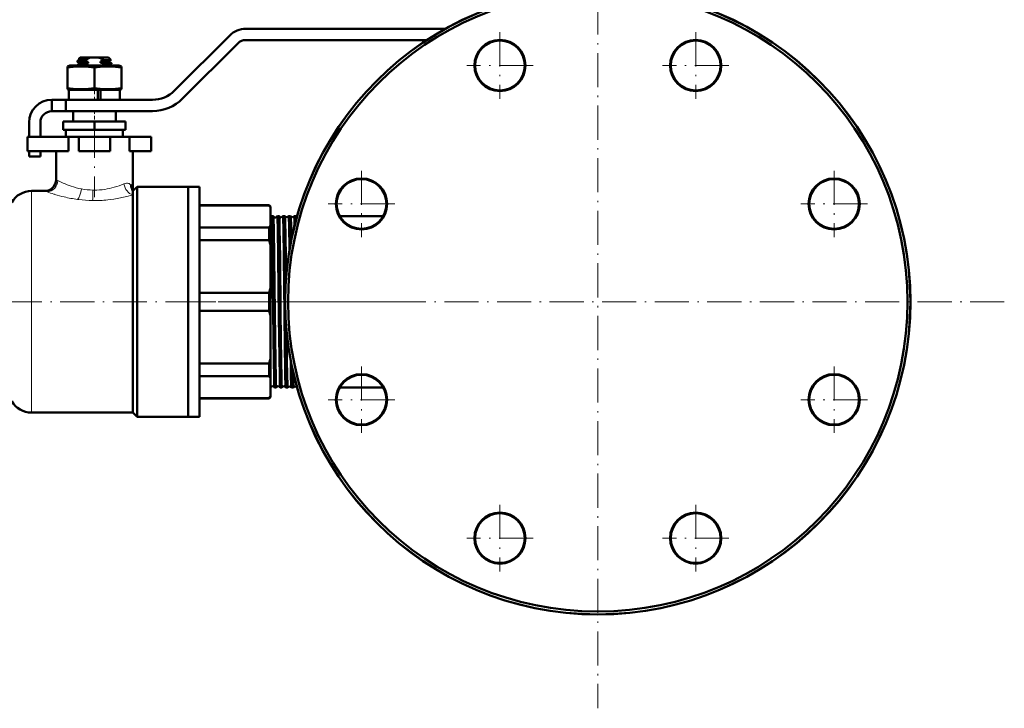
# Model space of a CAD drawing. Extents: x -2073 to 2460, y -1838 to 686.
# Tile 11 of 94: x -1315 to -968, y -380 to -137. Entities that reach past the tile are written whole.
import ezdxf

# ---------------------------------------------------------------- set-up
doc = ezdxf.new("R2010")
doc.units = 0
doc.linetypes.add('DASHDOT', pattern=[18.5, 12, -3, 0.5, -3])

msp = doc.modelspace()

# ---------------------------------------------------------------- linework, layer by layer
at = {"color": 7, "linetype": 'DASHDOT', "lineweight": 18}
for p, q in [((-1111.11, -93.47), (-1111.11, -379.55)), ((-1145.55, -141.66), (-1145.55, -165.06)), ((-1076.67, -141.66), (-1076.67, -165.06)), ((-1133.85, -153.36), (-1157.25, -153.36)), ((-1064.97, -153.36), (-1088.37, -153.36)), ((-1288.26, -173.86), (-1288.26, -199.66)), ((-1194.26, -190.37), (-1194.26, -213.77)), ((-1027.96, -190.37), (-1027.96, -213.77)), ((-1182.56, -202.07), (-1205.96, -202.07)), ((-1016.26, -202.07), (-1039.66, -202.07)), ((-1214.26, -236.51), (-1358.26, -236.51)), ((-968.07, -236.51), (-1254.15, -236.51)), ((-1183.5, -236.51), (-1221.07, -236.51)), ((-1194.26, -259.25), (-1194.26, -282.65)), ((-1027.96, -259.25), (-1027.96, -282.65)), ((-1182.56, -270.95), (-1205.96, -270.95)), ((-1016.26, -270.95), (-1039.66, -270.95)), ((-1145.55, -307.96), (-1145.55, -331.36)), ((-1076.67, -307.96), (-1076.67, -331.36)), ((-1133.85, -319.66), (-1157.25, -319.66)), ((-1064.97, -319.66), (-1088.37, -319.66))]:
    msp.add_line(p, q, dxfattribs=at)
at = {"color": 7, "lineweight": 50}
for p, q in [((-1164.7, -140.41), (-1234.95, -140.41)), ((-1240.6, -142.75), (-1260.04, -162.19)), ((-1234.95, -144.41), (-1171.32, -144.41)), ((-1257.21, -165.02), (-1237.77, -145.58)), ((-1294.26, -152.01), (-1294.26, -151.75)), ((-1294.25, -151.73), (-1293.54, -151.32)), ((-1293.56, -152.43), (-1294.24, -152.03)), ((-1293.26, -150.51), (-1293.62, -150.88)), ((-1293.56, -150.93), (-1293.62, -150.89)), ((-1293.56, -150.92), (-1293.56, -151.34)), ((-1293.56, -152.42), (-1293.56, -152.84)), ((-1289.47, -150.51), (-1293.26, -150.51)), ((-1290.4, -150.81), (-1293.05, -150.81)), ((-1291.79, -151.52), (-1291.79, -151.79)), ((-1290.4, -150.81), (-1290.4, -151.07)), ((-1290.4, -152.14), (-1290.4, -152.57)), ((-1289.47, -150.51), (-1287.04, -150.51)), ((-1283.26, -150.51), (-1287.04, -150.51)), ((-1286.12, -150.87), (-1286.12, -150.81)), ((-1285.11, -150.81), (-1286.12, -150.81)), ((-1285.11, -150.81), (-1286.12, -150.87)), ((-1286.12, -150.87), (-1285.87, -150.92)), ((-1286.12, -152.37), (-1286.12, -151.94)), ((-1283.26, -150.51), (-1282.42, -151.35)), ((-1282.98, -151.69), (-1282.42, -151.37)), ((-1282.96, -151.68), (-1282.96, -152.09)), ((-1282.27, -152.48), (-1282.96, -152.08)), ((-1296.86, -153.41), (-1297.76, -153.65)), ((-1297.76, -154.05), (-1297.76, -153.65)), ((-1297.76, -154.05), (-1297.76, -161.28)), ((-1288.26, -153.41), (-1296.86, -153.41)), ((-1294.26, -153.41), (-1294.26, -153.25)), ((-1294.25, -153.23), (-1293.54, -152.82)), ((-1291.79, -153.02), (-1291.79, -153.29)), ((-1279.66, -153.41), (-1288.26, -153.41)), ((-1288.26, -154.05), (-1288.26, -161.28)), ((-1284.73, -152.99), (-1284.73, -152.72)), ((-1282.98, -153.19), (-1282.27, -152.78)), ((-1282.96, -153.18), (-1282.96, -153.41)), ((-1282.26, -152.76), (-1282.26, -152.5)), ((-1278.76, -153.65), (-1279.66, -153.41)), ((-1278.76, -153.65), (-1278.76, -154.05)), ((-1278.76, -154.05), (-1278.76, -161.28)), ((-1297.76, -161.28), (-1297.76, -161.67)), ((-1297.76, -161.67), (-1296.86, -161.91)), ((-1288.26, -161.91), (-1297.26, -161.91)), ((-1297.26, -161.91), (-1297.26, -165.41)), ((-1287.06, -161.91), (-1288.26, -161.91)), ((-1287.06, -161.91), (-1287.06, -165.41)), ((-1286.06, -161.91), (-1287.06, -161.91)), ((-1286.06, -162.43), (-1286.12, -162.44)), ((-1286.12, -162.87), (-1286.12, -162.44)), ((-1286.12, -162.44), (-1286.06, -162.44)), ((-1279.26, -161.91), (-1286.06, -161.91)), ((-1286.06, -165.41), (-1286.06, -161.91)), ((-1279.66, -161.91), (-1278.76, -161.67)), ((-1279.26, -161.91), (-1279.26, -165.41)), ((-1278.76, -161.67), (-1278.76, -161.28)), ((-1303.26, -165.41), (-1298.26, -165.41)), ((-1303.26, -169.41), (-1303.26, -165.41)), ((-1267.82, -165.41), (-1298.26, -165.41)), ((-1298.26, -169.41), (-1298.26, -165.41)), ((-1286.06, -162.86), (-1286.12, -162.87)), ((-1286.12, -162.87), (-1286.06, -162.88)), ((-1286.06, -163.93), (-1286.12, -163.94)), ((-1286.12, -164.37), (-1286.12, -163.94)), ((-1286.12, -163.94), (-1286.06, -163.94)), ((-1286.06, -164.36), (-1286.12, -164.37)), ((-1286.12, -164.37), (-1286.06, -164.38)), ((-1303.26, -169.41), (-1298.26, -169.41)), ((-1298.26, -169.41), (-1267.82, -169.41)), ((-1295.76, -169.41), (-1295.76, -173.01)), ((-1293.98, -169.41), (-1288.26, -169.41)), ((-1288.26, -169.41), (-1282.54, -169.41)), ((-1280.76, -169.41), (-1280.76, -173.01)), ((-1288.26, -173.01), (-1299.26, -173.01)), ((-1299.26, -176.01), (-1299.26, -173.01)), ((-1277.26, -173.01), (-1288.26, -173.01)), ((-1288.26, -176.01), (-1288.26, -173.01)), ((-1277.26, -176.01), (-1277.26, -173.01)), ((-1311.26, -173.41), (-1311.26, -178.51)), ((-1307.26, -178.51), (-1307.26, -173.41)), ((-1288.26, -176.01), (-1299.26, -176.01)), ((-1298.26, -176.01), (-1298.26, -178.51)), ((-1277.26, -176.01), (-1288.26, -176.01)), ((-1278.26, -178.51), (-1278.26, -176.01)), ((-1311.76, -178.51), (-1297.33, -178.51)), ((-1311.76, -183.51), (-1311.76, -178.51)), ((-1293.76, -178.51), (-1297.33, -178.51)), ((-1297.33, -183.51), (-1297.33, -178.51)), ((-1293.76, -178.51), (-1282.76, -178.51)), ((-1293.76, -183.51), (-1293.76, -178.51)), ((-1275.93, -178.51), (-1282.76, -178.51)), ((-1282.76, -183.51), (-1282.76, -178.51)), ((-1275.93, -183.51), (-1275.93, -178.51)), ((-1275.93, -178.51), (-1268.26, -178.51)), ((-1268.26, -183.51), (-1268.26, -178.51)), ((-1311.76, -183.51), (-1297.33, -183.51)), ((-1311.26, -183.51), (-1311.26, -185.41)), ((-1307.26, -185.41), (-1307.26, -183.51)), ((-1301.76, -183.51), (-1301.76, -193.51)), ((-1293.76, -183.51), (-1282.76, -183.51)), ((-1275.93, -183.51), (-1268.26, -183.51)), ((-1274.76, -183.51), (-1274.76, -197.51)), ((-1311.26, -185.41), (-1307.26, -185.41)), ((-1273.26, -196.01), (-1274.76, -197.51)), ((-1255.26, -196.01), (-1273.26, -196.01)), ((-1273.26, -196.01), (-1273.26, -236.51)), ((-1255.26, -236.51), (-1255.26, -196.01)), ((-1251.26, -196.01), (-1255.26, -196.01)), ((-1255.26, -196.01), (-1255.26, -236.51)), ((-1251.26, -196.01), (-1251.26, -236.51)), ((-1305.76, -197.51), (-1310.4, -197.51)), ((-1274.76, -197.51), (-1274.76, -197.89)), ((-1274.76, -197.89), (-1274.76, -198.84)), ((-1274.76, -198.84), (-1274.76, -275.51)), ((-1251.26, -202.51), (-1226.76, -202.51)), ((-1226.76, -202.66), (-1251.26, -202.66)), ((-1226.76, -202.51), (-1226.76, -202.66)), ((-1226.26, -203.01), (-1226.76, -202.51)), ((-1226.26, -203.38), (-1226.26, -203.01)), ((-1226.26, -209.59), (-1226.26, -203.38)), ((-1225.27, -206.36), (-1225.87, -206.36)), ((-1223.26, -206.36), (-1223.88, -206.36)), ((-1221.24, -206.36), (-1221.9, -206.36)), ((-1219.22, -206.36), (-1219.92, -206.36)), ((-1219.22, -206.37), (-1219.22, -206.36)), ((-1217.94, -206.36), (-1217.94, -206.37)), ((-1217.2, -206.36), (-1217.94, -206.36)), ((-1217.19, -206.37), (-1217.2, -206.36)), ((-1186.63, -206.36), (-1201.88, -206.36)), ((-1251.26, -210.31), (-1226.76, -210.31)), ((-1226.76, -210.31), (-1226.76, -214.85)), ((-1226.26, -216.57), (-1226.26, -209.59)), ((-1226.76, -214.85), (-1251.26, -214.85)), ((-1226.26, -231.58), (-1226.26, -216.57)), ((-1226.26, -236.51), (-1226.26, -231.58)), ((-1251.26, -233.3), (-1226.76, -233.3)), ((-1226.76, -233.3), (-1226.76, -236.51)), ((-1273.26, -236.51), (-1273.26, -277.01)), ((-1255.26, -277.01), (-1255.26, -236.51)), ((-1255.26, -236.51), (-1255.26, -277.01)), ((-1251.26, -236.51), (-1251.26, -277.01)), ((-1226.76, -236.51), (-1226.76, -239.72)), ((-1226.26, -241.44), (-1226.26, -236.51)), ((-1226.76, -239.72), (-1251.26, -239.72)), ((-1226.26, -256.45), (-1226.26, -241.44)), ((-1251.26, -258.18), (-1226.76, -258.18)), ((-1226.76, -258.18), (-1226.76, -262.72)), ((-1226.26, -263.43), (-1226.26, -256.45)), ((-1226.76, -262.72), (-1251.26, -262.72)), ((-1226.26, -269.65), (-1226.26, -263.43)), ((-1224.27, -266.66), (-1224.88, -266.66)), ((-1222.25, -266.66), (-1222.89, -266.66)), ((-1220.23, -266.66), (-1220.91, -266.66)), ((-1220.23, -266.66), (-1220.23, -266.66)), ((-1218.93, -266.66), (-1218.93, -266.66)), ((-1218.21, -266.66), (-1218.93, -266.66)), ((-1218.2, -266.66), (-1218.21, -266.66)), ((-1216.95, -266.66), (-1216.95, -266.66)), ((-1216.93, -266.66), (-1216.95, -266.66)), ((-1186.63, -266.66), (-1201.88, -266.66)), ((-1226.26, -270.01), (-1226.76, -270.51)), ((-1226.26, -270.01), (-1226.26, -269.65)), ((-1251.26, -270.36), (-1226.76, -270.36)), ((-1251.26, -270.51), (-1226.76, -270.51)), ((-1226.76, -270.36), (-1226.76, -270.51)), ((-1310.4, -275.51), (-1274.76, -275.51)), ((-1274.76, -275.51), (-1273.26, -277.01)), ((-1273.26, -277.01), (-1255.26, -277.01)), ((-1251.26, -277.01), (-1255.26, -277.01))]:
    msp.add_line(p, q, dxfattribs=at)
at = {"color": 7, "linetype": 'DASHDOT', "lineweight": 18, "ltscale": 0.019064}
msp.add_line((-1288.26, -153.35), (-1288.26, -154.11), dxfattribs=at)
at = {"color": 7, "linetype": 'DASHDOT', "lineweight": 18, "ltscale": 0.124063}
msp.add_line((-1288.26, -165.83), (-1288.26, -160.86), dxfattribs=at)
at = {"color": 7, "linetype": 'DASHDOT', "lineweight": 18, "ltscale": 0.108015}
msp.add_line((-1288.26, -169.05), (-1288.26, -173.37), dxfattribs=at)
at = {"color": 7, "lineweight": 18}
for p, q in [((-1299.28, -194.72), (-1299.26, -194.72)), ((-1292.85, -196.79), (-1292.83, -196.79)), ((-1284.63, -196.95), (-1284.6, -196.95)), ((-1275.51, -195.3), (-1275.48, -195.33)), ((-1310.4, -236.51), (-1310.4, -197.51)), ((-1304.92, -197.81), (-1305.76, -197.51)), ((-1304.83, -197.85), (-1304.92, -197.81)), ((-1302.25, -198.69), (-1302.54, -198.6)), ((-1293.76, -200.54), (-1294.19, -200.48)), ((-1283.47, -200.62), (-1283.55, -200.63)), ((-1310.4, -275.51), (-1310.4, -236.51))]:
    msp.add_line(p, q, dxfattribs=at)
at = {"color": 7, "linetype": 'DASHDOT', "lineweight": 18, "ltscale": 0.0436}
msp.add_line((-1224.28, -236.51), (-1226.03, -236.51), dxfattribs=at)
at = {"color": 7, "linetype": 'DASHDOT', "lineweight": 18, "ltscale": 0.044443}
msp.add_line((-1222.26, -236.51), (-1224.04, -236.51), dxfattribs=at)
at = {"color": 7, "linetype": 'DASHDOT', "lineweight": 18, "ltscale": 0.045422}
msp.add_line((-1220.24, -236.51), (-1222.06, -236.51), dxfattribs=at)
at = {"color": 7, "linetype": 'DASHDOT', "lineweight": 18, "ltscale": 0.046545}
msp.add_line((-1218.22, -236.51), (-1220.08, -236.51), dxfattribs=at)
at = {"color": 7, "lineweight": 50}
for points in [[(-1291.79, -151.79), (-1293.5, -151.89), (-1294.03, -151.94), (-1294.23, -151.99), (-1294.25, -152), (-1294.26, -152), (-1294.26, -152.01)], [(-1294.25, -151.73), (-1294.21, -151.72), (-1294.08, -151.69), (-1293.24, -151.61), (-1291.79, -151.52)], [(-1293.05, -150.81), (-1293.54, -150.85), (-1293.61, -150.87), (-1293.62, -150.87), (-1293.62, -150.88)], [(-1293.56, -152.42), (-1293.56, -152.41), (-1293.55, -152.4), (-1293.53, -152.39), (-1293.32, -152.35), (-1292.83, -152.3), (-1290.4, -152.14)], [(-1293.55, -150.92), (-1293.55, -150.92), (-1293.55, -150.91), (-1293.54, -150.9), (-1293.5, -150.88), (-1293.05, -150.81)], [(-1290.4, -151.07), (-1292.21, -151.17), (-1292.89, -151.22), (-1293.43, -151.29), (-1293.52, -151.31), (-1293.54, -151.32)], [(-1286.12, -151.94), (-1284.32, -151.85), (-1283.33, -151.76), (-1283.05, -151.71), (-1282.98, -151.69)], [(-1282.96, -152.09), (-1282.96, -152.09), (-1282.96, -152.1), (-1282.97, -152.1), (-1282.99, -152.11), (-1283.2, -152.15), (-1283.6, -152.2), (-1284.84, -152.29), (-1286.12, -152.37)], [(-1282.42, -151.36), (-1282.45, -151.37), (-1282.56, -151.39), (-1283.36, -151.44), (-1284.75, -151.5)], [(-1288.26, -154.05), (-1290.33, -153.78), (-1292.14, -153.67), (-1293.88, -153.67), (-1295.69, -153.78), (-1297.76, -154.05)], [(-1294.25, -153.23), (-1294.21, -153.22), (-1294.08, -153.19), (-1293.24, -153.11), (-1291.79, -153.02)], [(-1291.79, -153.29), (-1293.22, -153.37), (-1293.75, -153.41)], [(-1290.4, -152.57), (-1292.56, -152.69), (-1293.15, -152.75), (-1293.48, -152.8), (-1293.54, -152.82)], [(-1278.76, -154.05), (-1280.83, -153.78), (-1282.64, -153.67), (-1284.38, -153.67), (-1286.19, -153.78), (-1288.26, -154.05)], [(-1285.5, -153.41), (-1283.81, -153.3), (-1283.14, -153.23), (-1283.01, -153.2), (-1282.98, -153.19)], [(-1284.73, -152.72), (-1283.01, -152.61), (-1282.48, -152.56), (-1282.28, -152.52), (-1282.27, -152.51), (-1282.26, -152.5), (-1282.26, -152.5), (-1282.26, -152.5)], [(-1282.27, -152.78), (-1282.31, -152.79), (-1282.44, -152.82), (-1283.28, -152.91), (-1284.73, -152.99)], [(-1288.26, -161.28), (-1290.33, -161.54), (-1292.14, -161.66), (-1293.88, -161.66), (-1295.69, -161.54), (-1297.76, -161.28)], [(-1278.76, -161.28), (-1280.83, -161.54), (-1282.64, -161.66), (-1284.38, -161.66), (-1286.19, -161.54), (-1288.26, -161.28)], [(-1275.48, -195.33), (-1275.19, -195.71), (-1274.97, -196.17), (-1274.83, -196.68), (-1274.78, -197.09), (-1274.76, -197.51)], [(-1225.03, -262.97), (-1225.13, -257.55), (-1225.33, -240.32), (-1225.55, -220.95), (-1225.7, -210.65), (-1225.78, -207.53), (-1225.84, -206.49), (-1225.86, -206.38), (-1225.86, -206.37), (-1225.87, -206.36), (-1225.87, -206.36), (-1225.87, -206.36)], [(-1224.43, -262.97), (-1224.52, -257.56), (-1224.73, -240.37), (-1224.94, -220.95), (-1225.1, -210.62), (-1225.18, -207.53), (-1225.24, -206.55), (-1225.26, -206.41), (-1225.27, -206.37)], [(-1223.05, -262.97), (-1223.17, -256), (-1223.33, -242), (-1223.56, -221.06), (-1223.71, -210.56), (-1223.8, -207.49), (-1223.85, -206.51), (-1223.87, -206.39), (-1223.88, -206.37), (-1223.88, -206.36), (-1223.88, -206.36), (-1223.88, -206.36)], [(-1222.41, -262.97), (-1222.51, -257.58), (-1222.71, -240.35), (-1222.93, -220.99), (-1223.09, -210.6), (-1223.17, -207.52), (-1223.22, -206.54), (-1223.24, -206.4), (-1223.25, -206.37)], [(-1221.07, -262.97), (-1221.12, -259.98), (-1221.23, -252.32), (-1221.47, -230.25), (-1221.57, -220.98), (-1221.73, -210.63), (-1221.81, -207.53), (-1221.87, -206.49), (-1221.89, -206.38), (-1221.89, -206.37), (-1221.9, -206.36), (-1221.9, -206.36), (-1221.9, -206.36)], [(-1220.83, -228.18), (-1221.02, -213.43), (-1221.14, -207.97), (-1221.19, -206.77), (-1221.23, -206.39), (-1221.23, -206.37)], [(-1219.63, -218.31), (-1219.77, -209.42), (-1219.84, -207.16), (-1219.88, -206.56), (-1219.9, -206.38), (-1219.91, -206.37), (-1219.91, -206.36), (-1219.92, -206.36), (-1219.92, -206.36)], [(-1218.97, -214.78), (-1219.07, -209.55), (-1219.15, -207.05), (-1219.19, -206.48), (-1219.21, -206.39), (-1219.22, -206.37)], [(-1217.79, -209.56), (-1217.88, -206.88), (-1217.92, -206.42), (-1217.93, -206.38), (-1217.93, -206.37), (-1217.93, -206.36), (-1217.93, -206.36), (-1217.94, -206.36)], [(-1217.13, -207.07), (-1217.17, -206.47), (-1217.19, -206.38), (-1217.19, -206.37)], [(-1220.39, -262.97), (-1220.5, -256.39), (-1220.62, -247.22)], [(-1224.89, -266.65), (-1224.9, -266.56), (-1224.94, -266.13), (-1224.97, -265.37), (-1225.03, -262.97)], [(-1224.27, -266.66), (-1224.27, -266.66), (-1224.27, -266.66), (-1224.27, -266.65), (-1224.28, -266.64), (-1224.3, -266.47), (-1224.37, -264.98), (-1224.43, -262.97)], [(-1222.9, -266.65), (-1222.9, -266.63), (-1222.92, -266.57), (-1222.95, -266.14), (-1222.98, -265.39), (-1223.05, -262.97)], [(-1222.25, -266.66), (-1222.25, -266.66), (-1222.25, -266.66), (-1222.26, -266.65), (-1222.26, -266.64), (-1222.29, -266.47), (-1222.36, -264.98), (-1222.41, -262.97)], [(-1220.91, -266.65), (-1220.92, -266.64), (-1220.93, -266.58), (-1220.97, -266.15), (-1221, -265.4), (-1221.07, -262.97)], [(-1220.23, -266.66), (-1220.23, -266.66), (-1220.24, -266.66), (-1220.24, -266.65), (-1220.24, -266.64), (-1220.27, -266.47), (-1220.34, -264.98), (-1220.39, -262.97)], [(-1218.93, -266.66), (-1218.94, -266.64), (-1218.95, -266.58), (-1218.98, -266.16), (-1219.02, -265.41), (-1219.08, -262.97)], [(-1218.21, -266.66), (-1218.21, -266.66), (-1218.21, -266.66), (-1218.22, -266.65), (-1218.22, -266.64), (-1218.25, -266.43), (-1218.33, -264.64), (-1218.37, -262.97)], [(-1216.95, -266.66), (-1216.96, -266.65), (-1216.96, -266.63), (-1216.98, -266.48)]]:
    msp.add_lwpolyline(points, dxfattribs=at)
at = {"color": 7, "lineweight": 18}
for points in [[(-1277.84, -194.98), (-1277.39, -194.83), (-1276.96, -194.76), (-1276.56, -194.78), (-1276.29, -194.83), (-1276.03, -194.93), (-1275.75, -195.09), (-1275.51, -195.3)], [(-1274.76, -198.84), (-1276.32, -199.28), (-1278.03, -199.7), (-1279.71, -200.05), (-1281.47, -200.36), (-1283.47, -200.62)]]:
    msp.add_lwpolyline(points, dxfattribs=at)
at = {"color": 7, "lineweight": 50}
for centre, radius in [((-1111.11, -236.51), 110.03), ((-1111.11, -236.51), 110), ((-1111.11, -236.51), 109), ((-1145.55, -153.36), 9), ((-1145.55, -153.36), 8.75), ((-1076.67, -153.36), 9), ((-1076.67, -153.36), 8.75), ((-1194.26, -202.07), 9), ((-1194.26, -202.07), 8.75), ((-1027.96, -202.07), 9), ((-1027.96, -202.07), 8.75), ((-1194.26, -270.95), 9), ((-1194.26, -270.95), 8.75), ((-1027.96, -270.95), 9), ((-1027.96, -270.95), 8.75), ((-1145.55, -319.66), 9), ((-1145.55, -319.66), 8.75), ((-1076.67, -319.66), 9), ((-1076.67, -319.66), 8.75)]:
    msp.add_circle(centre, radius, dxfattribs=at)
for centre, radius, start, end in [((-1234.95, -148.41), 8, 90, 135), ((-1234.95, -148.41), 4, 90, 135), ((-1294.24, -151.75), 0.0203, 109.9063, 167.2623), ((-1294.23, -152.01), 0.0248, 192.3602, 250.3641), ((-1293.62, -150.88), 0.00746, 137.0131, 258.8467), ((-1285.78, -167.52), 17.08, 105.6584, 110.5823), ((-1287.77, -138.87), 13.53, 252.6988, 258.7974), ((-1287.87, -157), 6.68, 103.8972, 112.2168), ((-1288.65, -157), 6.68, 67.7832, 76.1028), ((-1290.4, -136.42), 16.1, 285.4046, 290.5381), ((-1288.57, -165.06), 12.93, 72.6833, 79.0623), ((-1294.29, -87.3), 64.18, 277.5336, 278.223), ((-1290.38, -160.99), 11.03, 59.3221, 65.8829), ((-1282.42, -151.36), 0.00656, 271.1593, 39.6335), ((-1294.24, -153.25), 0.0203, 109.9063, 167.2623), ((-1285.78, -169.02), 17.08, 105.6584, 110.5823), ((-1287.15, -138.17), 15.81, 252.9195, 254.5489), ((-1290.5, -137.6), 16.43, 285.8665, 290.5815), ((-1282.28, -152.5), 0.0203, 12.7377, 70.0937), ((-1282.28, -152.76), 0.0248, 289.6359, 347.6398), ((-1076.67, -153.36), 8.75, 179.993, 185.625), ((-1267.82, -154.41), 11, 270, 315), ((-1303.26, -173.41), 8, 90, 180), ((-1267.82, -154.41), 15, 270, 315), ((-1303.26, -173.41), 4, 90, 180), ((-1305.76, -193.51), 4, 270, 360), ((-1310.4, -205.51), 8, 90, 150), ((-1234.45, -208.59), 9.71, 32.4772, 37.6198), ((-1226.57, -206.13), 0.735, 295.1987, 340.2383), ((-1225.86, -206.38), 0.0179, 119.249, 174.5097), ((-1225.28, -206.37), 0.0138, 9.0517, 66.2202), ((-1224.58, -206.09), 0.743, 202.6128, 277.4365), ((-1224.58, -206.09), 0.741, 277.182, 337.4568), ((-1223.88, -206.37), 0.0135, 114.0766, 171.0228), ((-1223.26, -206.37), 0.0111, 12.714, 70.4662), ((-1222.58, -206.05), 0.744, 205.3957, 277.4047), ((-1222.58, -206.05), 0.742, 277.2119, 334.6773), ((-1221.9, -206.37), 0.0108, 109.6891, 167.1976), ((-1221.24, -206.37), 0.00911, 17.0492, 74.5309), ((-1220.58, -206.02), 0.744, 208.2695, 277.3846), ((-1220.58, -206.02), 0.743, 277.2322, 331.7869), ((-1219.91, -206.37), 0.00891, 106.1125, 163.0129), ((-1218.58, -205.98), 0.745, 211.272, 277.3683), ((-1218.58, -205.98), 0.743, 277.2458, 328.7874), ((-1216.58, -205.95), 0.741, 214.3111, 236.6498), ((-1234.45, -204.38), 9.71, 322.3802, 327.5228), ((-1260.17, -225.48), 35.06, 14.7323, 17.6624), ((-1260.17, -222.66), 35.06, 342.3376, 345.2677), ((-1260.17, -250.36), 35.06, 14.7323, 17.6624), ((-1260.17, -247.54), 35.06, 342.3376, 345.2677), ((-398.74, -246.09), 820.52, 180.77422, 181.17853), ((-1234.45, -268.64), 9.71, 32.4772, 37.6198), ((-706.09, -251.71), 512.41, 181.0232, 181.2587), ((-1225.58, -266.92), 0.743, 88.8673, 156.1532), ((-1225.58, -266.92), 0.742, 21.2428, 89.119), ((-1224.87, -266.65), 0.0155, 187.1199, 243.4704), ((-1224.27, -266.65), 0.0123, 291.5728, 349.086), ((-1223.58, -266.95), 0.742, 88.8614, 156.0408), ((-1223.58, -266.95), 0.742, 23.9478, 89.0908), ((-1222.89, -266.65), 0.012, 190.7934, 248.1986), ((-1222.25, -266.65), 0.0102, 287.9033, 345.4564), ((-1221.58, -266.99), 0.743, 88.8904, 153.1901), ((-1221.58, -266.99), 0.743, 26.7816, 89.0659), ((-1220.9, -266.65), 0.00976, 194.7595, 252.2813), ((-1219.58, -267.03), 0.744, 88.9096, 150.2603), ((-1219.58, -267.03), 0.744, 29.7238, 89.0488), ((-1217.58, -267.06), 0.744, 88.9255, 147.1993), ((-1217.58, -267.06), 0.744, 32.794, 89.0315), ((-1234.45, -264.43), 9.71, 322.3802, 327.5228), ((-1310.4, -267.51), 8, 210, 270), ((-1145.55, -319.66), 8.75, 179.9931, 185.625)]:
    msp.add_arc(centre, radius, start, end, dxfattribs=at)
at = {"color": 7, "lineweight": 18}
for centre, radius, start, end in [((-1294.84, -181.26), 14.07, 240.5599, 243.5271), ((-1282.83, -157.29), 40.88, 243.4383, 246.284), ((-1285.81, -164.48), 33.11, 246.0145, 251.2602), ((-1287.46, -169.44), 27.87, 251.2071, 258.8605), ((-1288.3, -172.85), 24.36, 259.2698, 268.9287), ((-1288.21, -171.52), 25.69, 268.7901, 269.8962), ((-1288.15, -173.49), 23.73, 269.7459, 278.5489), ((-1282.88, -135.46), 66.14, 250.6172, 252.704), ((-1286.11, -145.69), 55.41, 253.0625, 256.6919), ((-1287.5, -151.82), 49.12, 256.6244, 262.172), ((-1288.26, -156.72), 44.17, 262.8469, 269.1715), ((-1288.24, -156.93), 43.96, 269.1384, 276.1259)]:
    msp.add_arc(centre, radius, start, end, dxfattribs=at)
for centre, major_axis, ratio, start_param, end_param in [((-1304.92, -193.84), (-1.46, -3.73), 0.945613, 0.39171, 1.924602), ((-1294.19, -196.79), (-0.59, -3.96), 0.335677, 0.418583, 1.620882), ((-1288.9, -197.23), (-0.07, -4), 0.036759, 0.419142, 1.571398), ((-1268.1, -120.71), (-26.27, -75.47), 0.479604, 0.250036, 0.408154), ((-1274.76, -194.98), (1.24, -3.8), 0.75544, 4.471603, 5.876861), ((-1271.73, -195.3), (-2.44, -3.17), 0.915708, 5.326005, 6.056427)]:
    msp.add_ellipse(centre, major_axis=major_axis, ratio=ratio, start_param=start_param, end_param=end_param, dxfattribs=at)

doc.saveas('drawing.dxf')
